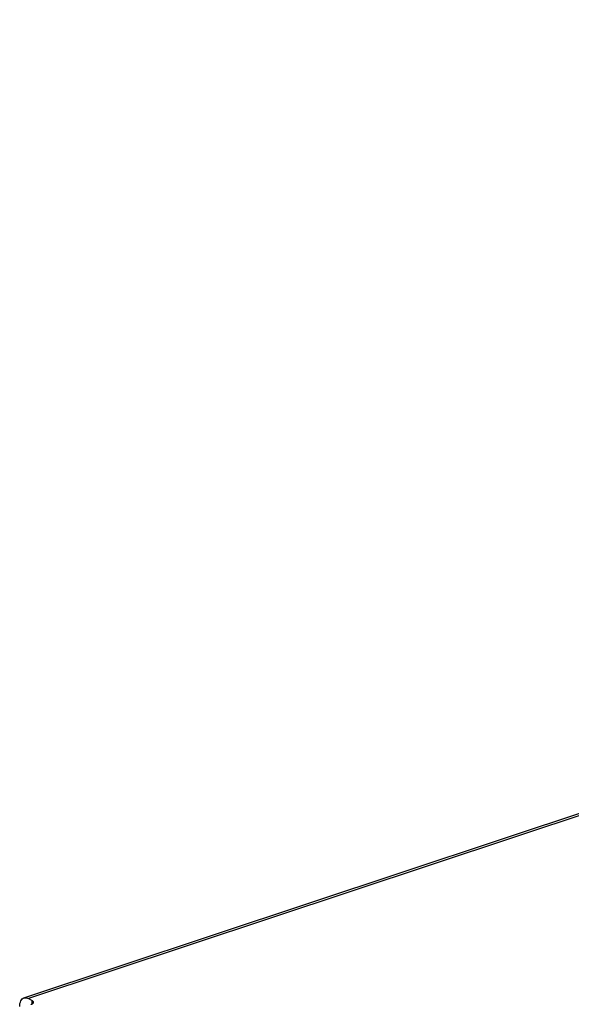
# Model space of a CAD drawing. Header units: millimetres. Extents: x 0 to 210, y 0 to 297.
# Tile 9 of 13: x 59 to 73, y 226 to 251. Entities that reach past the tile are written whole.
import ezdxf

# ---------------------------------------------------------------- set-up
doc = ezdxf.new("R2010")
doc.units = ezdxf.units.MM
doc.header["$LTSCALE"] = 19.36
doc.layers.get('0').update_dxf_attribs({"linetype": 'CONTINUOUS'})

msp = doc.modelspace()

# ---------------------------------------------------------------- linework, layer by layer
at = {"color": 6, "linetype": 'CONTINUOUS'}
for p, q in [((58.9332, 226.223), (143.1088, 254.1685)), ((59.0466, 226.2064), (59.1393, 226.1547)), ((59.1102, 226.0625), (59.1141, 226.0638))]:
    msp.add_line(p, q, dxfattribs=at)
at = {"color": 9, "linetype": 'CONTINUOUS'}
for p, q in [((143.2222, 254.1519), (59.0466, 226.2064)), ((59.1385, 226.0744), (59.1393, 226.1547))]:
    msp.add_line(p, q, dxfattribs=at)
at = {"color": 6, "linetype": 'CONTINUOUS'}
for points, knots in [([(58.8271, 226.0114), (58.8273, 226.0368), (58.8317, 226.0846), (58.852, 226.1487), (58.8854, 226.1977), (58.917, 226.2176), (58.9331, 226.2229)], [0, 0, 0, 0, 0.3039695, 0.5695297, 0.7972015, 1, 1, 1, 1]), ([(58.9331, 226.2229), (58.9505, 226.2287), (58.9911, 226.2312), (59.0284, 226.2165), (59.0466, 226.2064)], [0, 0, 0, 0, 0.4675302, 1, 1, 1, 1]), ([(59.1141, 226.0638), (59.1186, 226.0653), (59.134, 226.0711), (59.1489, 226.0792), (59.1576, 226.0873)], [0, 0, 0, 0, 0.2845915, 1, 1, 1, 1]), ([(59.1714, 226.114), (59.1714, 226.1177), (59.1678, 226.1356), (59.1516, 226.1478), (59.1393, 226.1547)], [0, 0, 0, 0, 0.2065169, 1, 1, 1, 1]), ([(59.1576, 226.0873), (59.1597, 226.0892), (59.1667, 226.0966), (59.1713, 226.1067), (59.1714, 226.114)], [0, 0, 0, 0, 0.2852748, 1, 1, 1, 1])]:
    msp.add_open_spline(points, degree=3, knots=knots, dxfattribs=at)

doc.saveas('drawing.dxf')
